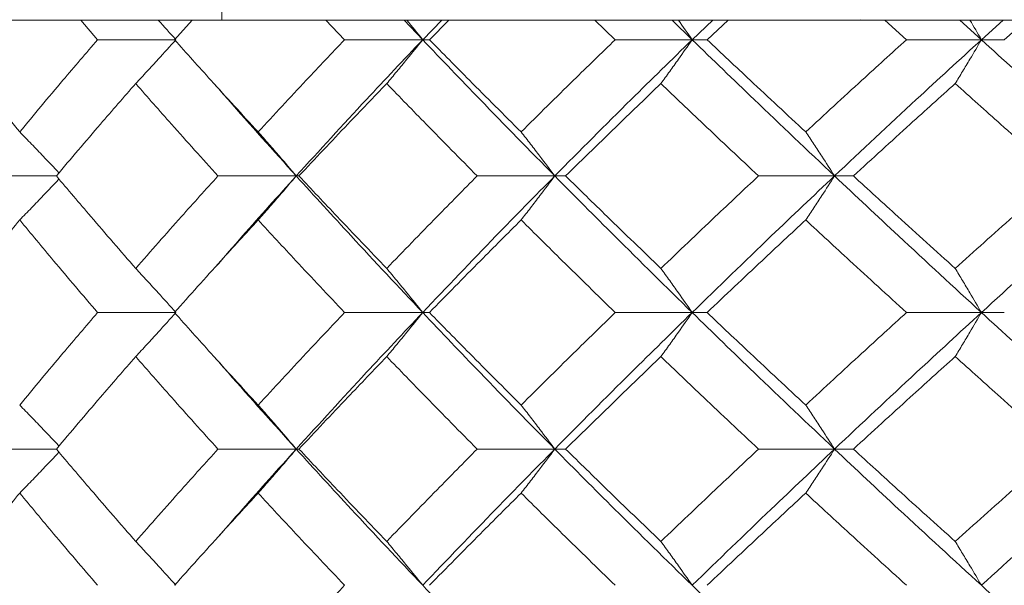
# Model space of a CAD drawing. Header units: inches. Extents: x -4.1 to 22.6, y -10.2 to 17.8.
# Tile 23 of 142: x -2.136 to -1.696, y 0.039 to 0.292. Entities that reach past the tile are written whole.
import ezdxf

# ---------------------------------------------------------------- set-up
doc = ezdxf.new("R2010")
doc.units = ezdxf.units.IN
doc.header["$MEASUREMENT"] = 0

msp = doc.modelspace()

# ---------------------------------------------------------------- linework, layer by layer
at = {"color": 7, "linetype": 'Continuous', "lineweight": 15}
for p, q in [((-2.04585, 0.54188), (-2.04585, 0.29202)), ((-2.04207, 0.29188), (-2.77067, 0.29188)), ((-2.10139, 0.28306), (-2.10892, 0.29188)), ((-2.06696, 0.28306), (-2.059, 0.29188)), ((-2.04585, 0.29202), (-2.04207, 0.29188)), ((-2.04207, 0.29188), (-1.75656, 0.29188)), ((-1.99084, 0.28306), (-1.99919, 0.29188)), ((-1.95591, 0.28306), (-1.96422, 0.29188)), ((-1.95591, 0.28306), (-1.9474, 0.29188)), ((-1.95287, 0.28306), (-1.94413, 0.29188)), ((-1.86974, 0.28306), (-1.87882, 0.29188)), ((-1.83532, 0.28306), (-1.84433, 0.29188)), ((-1.83532, 0.28306), (-1.82613, 0.29188)), ((-1.82864, 0.28306), (-1.81923, 0.29188)), ((-1.75656, 0.29188), (-1.76006, 0.29202)), ((-0.29935, 0.29188), (-1.75656, 0.29188)), ((-1.73941, 0.28306), (-1.74912, 0.29188)), ((-1.70588, 0.28306), (-1.7155, 0.29188)), ((-1.70588, 0.28306), (-1.69612, 0.29188)), ((-1.69565, 0.28306), (-1.68566, 0.29188)), ((-2.06634, 0.28306), (-2.10139, 0.28306)), ((-1.95591, 0.28306), (-1.99084, 0.28306)), ((-1.95591, 0.28306), (-1.95287, 0.28306)), ((-1.83532, 0.28306), (-1.86974, 0.28306)), ((-1.83532, 0.28306), (-1.82864, 0.28306)), ((-1.70588, 0.28306), (-1.73941, 0.28306)), ((-1.70588, 0.28306), (-1.69565, 0.28306)), ((-2.11982, 0.2221), (-2.15233, 0.2221)), ((-2.01248, 0.2221), (-2.04751, 0.2221)), ((-2.01248, 0.2221), (-2.01127, 0.2221)), ((-1.89681, 0.2221), (-1.93153, 0.2221)), ((-1.89681, 0.2221), (-1.89194, 0.2221)), ((-1.77162, 0.2221), (-1.80564, 0.2221)), ((-1.77162, 0.2221), (-1.76315, 0.2221)), ((-2.04912, 0.18088), (-2.04915, 0.18088)), ((-2.06634, 0.16098), (-2.10139, 0.16098)), ((-1.95591, 0.16098), (-1.99084, 0.16098)), ((-1.95591, 0.16098), (-1.95287, 0.16098)), ((-1.83532, 0.16098), (-1.86974, 0.16098)), ((-1.83532, 0.16098), (-1.82864, 0.16098)), ((-1.70588, 0.16098), (-1.73941, 0.16098)), ((-1.70588, 0.16098), (-1.69565, 0.16098)), ((-2.11982, 0.09986), (-2.15233, 0.09986)), ((-2.01248, 0.09986), (-2.04751, 0.09986)), ((-2.01248, 0.09986), (-2.01127, 0.09986)), ((-1.89681, 0.09986), (-1.93153, 0.09986)), ((-1.89681, 0.09986), (-1.89194, 0.09986)), ((-1.77162, 0.09986), (-1.80564, 0.09986)), ((-1.77162, 0.09986), (-1.76315, 0.09986)), ((-2.04912, 0.05871), (-2.04915, 0.05871))]:
    msp.add_line(p, q, dxfattribs=at)
for points, knots in [([(-2.07432, 0.29188), (-2.07429, 0.29185), (-2.07161, 0.28894), (-2.06896, 0.28599), (-2.06634, 0.28306)], [0, 0, 0, 0, 0.010766, 1, 1, 1, 1]), ([(-1.96305, 0.29188), (-1.96302, 0.29185), (-1.96063, 0.28894), (-1.95826, 0.28599), (-1.95591, 0.28306)], [0, 0, 0, 0, 0.010766, 1, 1, 1, 1]), ([(-1.84153, 0.29188), (-1.8415, 0.29185), (-1.83942, 0.28894), (-1.83736, 0.28599), (-1.83532, 0.28306)], [0, 0, 0, 0, 0.010766, 1, 1, 1, 1]), ([(-1.71109, 0.29188), (-1.71107, 0.29185), (-1.70932, 0.28894), (-1.70759, 0.28599), (-1.70588, 0.28306)], [0, 0, 0, 0, 0.010766, 1, 1, 1, 1]), ([(-2.13623, 0.24179), (-2.14257, 0.2495), (-2.15388, 0.26327), (-2.16485, 0.27702), (-2.16967, 0.28306)], [0, 0, 0, 0, 0.560339, 1, 1, 1, 1]), ([(-2.13623, 0.24179), (-2.12982, 0.2495), (-2.11838, 0.26327), (-2.10658, 0.27702), (-2.10139, 0.28306)], [0, 0, 0, 0, 0.560339, 1, 1, 1, 1]), ([(-2.08433, 0.26343), (-2.08264, 0.26523), (-2.07927, 0.26884), (-2.07326, 0.27537), (-2.06897, 0.28014), (-2.06634, 0.28306)], [0, 0, 0, 0, 0.279168, 0.558336, 1, 1, 1, 1]), ([(-2.02953, 0.24179), (-2.03661, 0.2495), (-2.04923, 0.26327), (-2.06155, 0.27702), (-2.06696, 0.28306)], [0, 0, 0, 0, 0.560339, 1, 1, 1, 1]), ([(-2.02953, 0.24179), (-2.02239, 0.2495), (-2.00965, 0.26327), (-1.99658, 0.27702), (-1.99084, 0.28306)], [0, 0, 0, 0, 0.560339, 1, 1, 1, 1]), ([(-2.01248, 0.2221), (-2.00209, 0.2335), (-1.98356, 0.25384), (-1.96436, 0.27414), (-1.95591, 0.28306)], [0, 0, 0, 0, 0.560458, 1, 1, 1, 1]), ([(-1.97199, 0.26343), (-1.97048, 0.26523), (-1.96747, 0.26884), (-1.9621, 0.27537), (-1.95826, 0.28014), (-1.95591, 0.28306)], [0, 0, 0, 0, 0.279168, 0.558336, 1, 1, 1, 1]), ([(-1.89681, 0.2221), (-1.90801, 0.2335), (-1.928, 0.25384), (-1.94739, 0.27414), (-1.95591, 0.28306)], [0, 0, 0, 0, 0.560458, 1, 1, 1, 1]), ([(-1.91186, 0.24179), (-1.91959, 0.2495), (-1.9334, 0.26327), (-1.94692, 0.27702), (-1.95287, 0.28306)], [0, 0, 0, 0, 0.560339, 1, 1, 1, 1]), ([(-1.91186, 0.24179), (-1.90407, 0.2495), (-1.89017, 0.26327), (-1.87598, 0.27702), (-1.86974, 0.28306)], [0, 0, 0, 0, 0.560339, 1, 1, 1, 1]), ([(-1.89681, 0.2221), (-1.88548, 0.2335), (-1.86527, 0.25384), (-1.84447, 0.27414), (-1.83532, 0.28306)], [0, 0, 0, 0, 0.560458, 1, 1, 1, 1]), ([(-1.84931, 0.26343), (-1.848, 0.26523), (-1.84537, 0.26884), (-1.8407, 0.27537), (-1.83737, 0.28014), (-1.83532, 0.28306)], [0, 0, 0, 0, 0.2791678, 0.5583356, 1, 1, 1, 1]), ([(-1.77162, 0.2221), (-1.78366, 0.2335), (-1.80513, 0.25384), (-1.8261, 0.27414), (-1.83532, 0.28306)], [0, 0, 0, 0, 0.560458, 1, 1, 1, 1]), ([(-1.78451, 0.24179), (-1.79281, 0.2495), (-1.80764, 0.26327), (-1.82223, 0.27702), (-1.82864, 0.28306)], [0, 0, 0, 0, 0.560339, 1, 1, 1, 1]), ([(-1.78451, 0.24179), (-1.77615, 0.2495), (-1.76124, 0.26327), (-1.74608, 0.27702), (-1.73941, 0.28306)], [0, 0, 0, 0, 0.560339, 1, 1, 1, 1]), ([(-1.77162, 0.2221), (-1.75948, 0.2335), (-1.73781, 0.25384), (-1.71563, 0.27414), (-1.70588, 0.28306)], [0, 0, 0, 0, 0.560458, 1, 1, 1, 1]), ([(-1.71763, 0.26343), (-1.71653, 0.26523), (-1.71432, 0.26884), (-1.7104, 0.27537), (-1.7076, 0.28014), (-1.70588, 0.28306)], [0, 0, 0, 0, 0.2791678, 0.5583356, 1, 1, 1, 1]), ([(-1.63829, 0.2221), (-1.65103, 0.2335), (-1.67376, 0.25384), (-1.69607, 0.27414), (-1.70588, 0.28306)], [0, 0, 0, 0, 0.560458, 1, 1, 1, 1]), ([(-2.11982, 0.2221), (-2.11328, 0.22983), (-2.10162, 0.24361), (-2.08961, 0.25737), (-2.08433, 0.26343)], [0, 0, 0, 0, 0.5602736, 1, 1, 1, 1]), ([(-2.04751, 0.2221), (-2.05448, 0.22983), (-2.0669, 0.24361), (-2.07901, 0.25737), (-2.08433, 0.26343)], [0, 0, 0, 0, 0.560274, 1, 1, 1, 1]), ([(-2.01248, 0.2221), (-2.02275, 0.2335), (-2.03501, 0.2471), (-2.04683, 0.26067), (-2.04873, 0.26287)], [0, 0, 0, 0, 0.8383544, 1, 1, 1, 1]), ([(-2.01127, 0.2221), (-2.00401, 0.22983), (-1.99107, 0.24361), (-1.97782, 0.25737), (-1.97199, 0.26343)], [0, 0, 0, 0, 0.560274, 1, 1, 1, 1]), ([(-1.93153, 0.2221), (-1.93916, 0.22983), (-1.95278, 0.24361), (-1.96612, 0.25737), (-1.97199, 0.26343)], [0, 0, 0, 0, 0.560274, 1, 1, 1, 1]), ([(-1.89194, 0.2221), (-1.88405, 0.22983), (-1.86997, 0.24361), (-1.85562, 0.25737), (-1.84931, 0.26343)], [0, 0, 0, 0, 0.560274, 1, 1, 1, 1]), ([(-1.80564, 0.2221), (-1.81386, 0.22983), (-1.82853, 0.24361), (-1.84296, 0.25737), (-1.84931, 0.26343)], [0, 0, 0, 0, 0.560274, 1, 1, 1, 1]), ([(-1.76315, 0.2221), (-1.75471, 0.22983), (-1.73965, 0.24361), (-1.72435, 0.25737), (-1.71763, 0.26343)], [0, 0, 0, 0, 0.560274, 1, 1, 1, 1]), ([(-1.67124, 0.2221), (-1.67995, 0.22983), (-1.69551, 0.24361), (-1.71087, 0.25737), (-1.71763, 0.26343)], [0, 0, 0, 0, 0.560274, 1, 1, 1, 1]), ([(-2.13623, 0.24179), (-2.13446, 0.23999), (-2.13092, 0.23637), (-2.12506, 0.23028), (-2.12098, 0.22595), (-2.11865, 0.22347)], [0, 0, 0, 0, 0.299514, 0.599028, 1, 1, 1, 1]), ([(-2.02953, 0.24179), (-2.02793, 0.23999), (-2.02474, 0.23637), (-2.01904, 0.22983), (-2.01497, 0.22504), (-2.01248, 0.2221)], [0, 0, 0, 0, 0.2788696, 0.5577393, 1, 1, 1, 1]), ([(-1.91186, 0.24179), (-1.91045, 0.23999), (-1.90763, 0.23637), (-1.9026, 0.22983), (-1.89901, 0.22504), (-1.89681, 0.2221)], [0, 0, 0, 0, 0.27887, 0.557739, 1, 1, 1, 1]), ([(-1.78451, 0.24179), (-1.7833, 0.23999), (-1.78088, 0.23637), (-1.77658, 0.22983), (-1.77351, 0.22504), (-1.77162, 0.2221)], [0, 0, 0, 0, 0.27887, 0.557739, 1, 1, 1, 1]), ([(-2.13623, 0.2024), (-2.13446, 0.20421), (-2.13093, 0.20782), (-2.12506, 0.21392), (-2.12098, 0.21825), (-2.11865, 0.22073)], [0, 0, 0, 0, 0.299439, 0.598878, 1, 1, 1, 1]), ([(-2.08433, 0.1807), (-2.09104, 0.18844), (-2.10303, 0.20224), (-2.11469, 0.21604), (-2.11982, 0.2221)], [0, 0, 0, 0, 0.560136, 1, 1, 1, 1]), ([(-2.08433, 0.1807), (-2.07754, 0.18844), (-2.06543, 0.20224), (-2.05299, 0.21604), (-2.04751, 0.2221)], [0, 0, 0, 0, 0.560136, 1, 1, 1, 1]), ([(-2.04869, 0.18124), (-2.04465, 0.1859), (-2.03284, 0.19953), (-2.02056, 0.21315), (-2.01248, 0.2221)], [0, 0, 0, 0, 0.342128, 1, 1, 1, 1]), ([(-2.02953, 0.2024), (-2.02794, 0.20421), (-2.02474, 0.20782), (-2.01904, 0.21437), (-2.01497, 0.21916), (-2.01248, 0.2221)], [0, 0, 0, 0, 0.278775, 0.557551, 1, 1, 1, 1]), ([(-1.95591, 0.16098), (-1.96665, 0.1724), (-1.98581, 0.19278), (-2.00433, 0.21315), (-2.01248, 0.2221)], [0, 0, 0, 0, 0.560155, 1, 1, 1, 1]), ([(-1.97199, 0.1807), (-1.9794, 0.18844), (-1.99264, 0.20224), (-2.00558, 0.21604), (-2.01127, 0.2221)], [0, 0, 0, 0, 0.560136, 1, 1, 1, 1]), ([(-1.97199, 0.1807), (-1.96452, 0.18844), (-1.95117, 0.20224), (-1.93753, 0.21604), (-1.93153, 0.2221)], [0, 0, 0, 0, 0.560136, 1, 1, 1, 1]), ([(-1.95591, 0.16098), (-1.94505, 0.1724), (-1.92564, 0.19278), (-1.90562, 0.21315), (-1.89681, 0.2221)], [0, 0, 0, 0, 0.560155, 1, 1, 1, 1]), ([(-1.91186, 0.2024), (-1.91045, 0.20421), (-1.90763, 0.20782), (-1.90261, 0.21437), (-1.89901, 0.21916), (-1.89681, 0.2221)], [0, 0, 0, 0, 0.278775, 0.557551, 1, 1, 1, 1]), ([(-1.83532, 0.16098), (-1.84695, 0.1724), (-1.86772, 0.19278), (-1.88792, 0.21315), (-1.89681, 0.2221)], [0, 0, 0, 0, 0.560155, 1, 1, 1, 1]), ([(-1.84931, 0.1807), (-1.85734, 0.18844), (-1.87167, 0.20224), (-1.88575, 0.21604), (-1.89194, 0.2221)], [0, 0, 0, 0, 0.560136, 1, 1, 1, 1]), ([(-1.84931, 0.1807), (-1.84122, 0.18844), (-1.82679, 0.20224), (-1.8121, 0.21604), (-1.80564, 0.2221)], [0, 0, 0, 0, 0.560136, 1, 1, 1, 1]), ([(-1.83532, 0.16098), (-1.82357, 0.1724), (-1.8026, 0.19278), (-1.78108, 0.21315), (-1.77162, 0.2221)], [0, 0, 0, 0, 0.5601553, 1, 1, 1, 1]), ([(-1.78451, 0.2024), (-1.7833, 0.20421), (-1.78088, 0.20782), (-1.77658, 0.21437), (-1.77351, 0.21916), (-1.77162, 0.2221)], [0, 0, 0, 0, 0.2787754, 0.5575509, 1, 1, 1, 1]), ([(-1.70588, 0.16098), (-1.71829, 0.1724), (-1.74043, 0.19278), (-1.76209, 0.21315), (-1.77162, 0.2221)], [0, 0, 0, 0, 0.560155, 1, 1, 1, 1]), ([(-1.71763, 0.1807), (-1.72619, 0.18844), (-1.74147, 0.20224), (-1.75653, 0.21604), (-1.76315, 0.2221)], [0, 0, 0, 0, 0.560136, 1, 1, 1, 1]), ([(-1.71763, 0.1807), (-1.70902, 0.18844), (-1.69366, 0.20224), (-1.67809, 0.21604), (-1.67124, 0.2221)], [0, 0, 0, 0, 0.560136, 1, 1, 1, 1]), ([(-1.70588, 0.16098), (-1.69338, 0.1724), (-1.67107, 0.19278), (-1.6483, 0.21315), (-1.63829, 0.2221)], [0, 0, 0, 0, 0.560155, 1, 1, 1, 1]), ([(-2.16967, 0.16098), (-2.16353, 0.16871), (-2.15255, 0.18252), (-2.14122, 0.19633), (-2.13623, 0.2024)], [0, 0, 0, 0, 0.560071, 1, 1, 1, 1]), ([(-2.10139, 0.16098), (-2.10799, 0.16871), (-2.11976, 0.18252), (-2.1312, 0.19633), (-2.13623, 0.2024)], [0, 0, 0, 0, 0.560071, 1, 1, 1, 1]), ([(-2.06696, 0.16098), (-2.06006, 0.16871), (-2.04774, 0.18252), (-2.0351, 0.19633), (-2.02953, 0.2024)], [0, 0, 0, 0, 0.560071, 1, 1, 1, 1]), ([(-1.99084, 0.16098), (-1.99815, 0.16871), (-2.01119, 0.18252), (-2.02393, 0.19633), (-2.02953, 0.2024)], [0, 0, 0, 0, 0.560071, 1, 1, 1, 1]), ([(-1.95287, 0.16098), (-1.94529, 0.16871), (-1.93176, 0.18252), (-1.91794, 0.19633), (-1.91186, 0.2024)], [0, 0, 0, 0, 0.560071, 1, 1, 1, 1]), ([(-1.86974, 0.16098), (-1.87767, 0.16871), (-1.89184, 0.18252), (-1.90575, 0.19633), (-1.91186, 0.2024)], [0, 0, 0, 0, 0.5600706, 1, 1, 1, 1]), ([(-1.82864, 0.16098), (-1.82047, 0.16871), (-1.80588, 0.18252), (-1.79103, 0.19633), (-1.78451, 0.2024)], [0, 0, 0, 0, 0.560071, 1, 1, 1, 1]), ([(-1.73941, 0.16098), (-1.74789, 0.16871), (-1.76303, 0.18252), (-1.77795, 0.19633), (-1.78451, 0.2024)], [0, 0, 0, 0, 0.560071, 1, 1, 1, 1]), ([(-2.08433, 0.1807), (-2.08264, 0.1789), (-2.07928, 0.17528), (-2.07327, 0.16872), (-2.06897, 0.16392), (-2.06634, 0.16098)], [0, 0, 0, 0, 0.278676, 0.557352, 1, 1, 1, 1]), ([(-1.97199, 0.1807), (-1.97049, 0.1789), (-1.96747, 0.17528), (-1.96211, 0.16872), (-1.95827, 0.16392), (-1.95591, 0.16098)], [0, 0, 0, 0, 0.278676, 0.557352, 1, 1, 1, 1]), ([(-1.84931, 0.1807), (-1.848, 0.1789), (-1.84538, 0.17528), (-1.84071, 0.16872), (-1.83737, 0.16392), (-1.83532, 0.16098)], [0, 0, 0, 0, 0.278676, 0.557352, 1, 1, 1, 1]), ([(-1.71763, 0.1807), (-1.71653, 0.1789), (-1.71433, 0.17528), (-1.71041, 0.16872), (-1.7076, 0.16392), (-1.70588, 0.16098)], [0, 0, 0, 0, 0.278676, 0.557352, 1, 1, 1, 1]), ([(-2.13623, 0.11956), (-2.12982, 0.12729), (-2.11837, 0.1411), (-2.10658, 0.1549), (-2.10139, 0.16098)], [0, 0, 0, 0, 0.559933, 1, 1, 1, 1]), ([(-2.08433, 0.14126), (-2.08264, 0.14307), (-2.07928, 0.14668), (-2.07327, 0.15324), (-2.06897, 0.15804), (-2.06634, 0.16098)], [0, 0, 0, 0, 0.278676, 0.557352, 1, 1, 1, 1]), ([(-2.02953, 0.11956), (-2.03661, 0.12729), (-2.04924, 0.1411), (-2.06155, 0.1549), (-2.06696, 0.16098)], [0, 0, 0, 0, 0.559933, 1, 1, 1, 1]), ([(-2.02953, 0.11956), (-2.02239, 0.12729), (-2.00964, 0.1411), (-1.99659, 0.1549), (-1.99084, 0.16098)], [0, 0, 0, 0, 0.559933, 1, 1, 1, 1]), ([(-2.01248, 0.09986), (-2.00209, 0.11126), (-1.98355, 0.13163), (-1.96436, 0.15201), (-1.95591, 0.16098)], [0, 0, 0, 0, 0.559853, 1, 1, 1, 1]), ([(-1.97199, 0.14126), (-1.97049, 0.14307), (-1.96747, 0.14668), (-1.96211, 0.15324), (-1.95827, 0.15804), (-1.95591, 0.16098)], [0, 0, 0, 0, 0.278676, 0.557352, 1, 1, 1, 1]), ([(-1.89681, 0.09986), (-1.90801, 0.11126), (-1.92801, 0.13163), (-1.94738, 0.15201), (-1.95591, 0.16098)], [0, 0, 0, 0, 0.559853, 1, 1, 1, 1]), ([(-1.91186, 0.11956), (-1.91959, 0.12729), (-1.9334, 0.1411), (-1.94692, 0.1549), (-1.95287, 0.16098)], [0, 0, 0, 0, 0.559933, 1, 1, 1, 1]), ([(-1.91186, 0.11956), (-1.90407, 0.12729), (-1.89016, 0.1411), (-1.87598, 0.1549), (-1.86974, 0.16098)], [0, 0, 0, 0, 0.559933, 1, 1, 1, 1]), ([(-1.89681, 0.09986), (-1.88549, 0.11126), (-1.86526, 0.13163), (-1.84447, 0.15201), (-1.83532, 0.16098)], [0, 0, 0, 0, 0.559853, 1, 1, 1, 1]), ([(-1.84931, 0.14126), (-1.848, 0.14307), (-1.84538, 0.14668), (-1.84071, 0.15324), (-1.83737, 0.15804), (-1.83532, 0.16098)], [0, 0, 0, 0, 0.278676, 0.557352, 1, 1, 1, 1]), ([(-1.77162, 0.09986), (-1.78365, 0.11126), (-1.80515, 0.13163), (-1.8261, 0.15201), (-1.83532, 0.16098)], [0, 0, 0, 0, 0.559853, 1, 1, 1, 1]), ([(-1.78451, 0.11956), (-1.79281, 0.12729), (-1.80764, 0.1411), (-1.82223, 0.1549), (-1.82864, 0.16098)], [0, 0, 0, 0, 0.559933, 1, 1, 1, 1]), ([(-1.78451, 0.11956), (-1.77615, 0.12729), (-1.76123, 0.1411), (-1.74608, 0.1549), (-1.73941, 0.16098)], [0, 0, 0, 0, 0.559933, 1, 1, 1, 1]), ([(-1.77162, 0.09986), (-1.75948, 0.11126), (-1.7378, 0.13163), (-1.71564, 0.15201), (-1.70588, 0.16098)], [0, 0, 0, 0, 0.559853, 1, 1, 1, 1]), ([(-1.71763, 0.14126), (-1.71653, 0.14307), (-1.71433, 0.14668), (-1.71041, 0.15324), (-1.7076, 0.15804), (-1.70588, 0.16098)], [0, 0, 0, 0, 0.278676, 0.557352, 1, 1, 1, 1]), ([(-1.63829, 0.09986), (-1.65102, 0.11126), (-1.67377, 0.13163), (-1.69607, 0.15201), (-1.70588, 0.16098)], [0, 0, 0, 0, 0.559853, 1, 1, 1, 1]), ([(-2.11982, 0.09986), (-2.11328, 0.10758), (-2.10161, 0.12138), (-2.08961, 0.13518), (-2.08433, 0.14126)], [0, 0, 0, 0, 0.5598675, 1, 1, 1, 1]), ([(-2.04751, 0.09986), (-2.05447, 0.10758), (-2.0669, 0.12138), (-2.079, 0.13518), (-2.08433, 0.14126)], [0, 0, 0, 0, 0.559868, 1, 1, 1, 1]), ([(-2.01127, 0.09986), (-2.00402, 0.10758), (-1.99107, 0.12138), (-1.97782, 0.13518), (-1.97199, 0.14126)], [0, 0, 0, 0, 0.559868, 1, 1, 1, 1]), ([(-1.93153, 0.09986), (-1.93916, 0.10758), (-1.95279, 0.12138), (-1.96612, 0.13518), (-1.97199, 0.14126)], [0, 0, 0, 0, 0.559868, 1, 1, 1, 1]), ([(-1.89194, 0.09986), (-1.88406, 0.10758), (-1.86997, 0.12138), (-1.85562, 0.13518), (-1.84931, 0.14126)], [0, 0, 0, 0, 0.5598675, 1, 1, 1, 1]), ([(-1.80564, 0.09986), (-1.81386, 0.10758), (-1.82854, 0.12138), (-1.84296, 0.13518), (-1.84931, 0.14126)], [0, 0, 0, 0, 0.559868, 1, 1, 1, 1]), ([(-1.76315, 0.09986), (-1.75472, 0.10758), (-1.73965, 0.12138), (-1.72436, 0.13518), (-1.71763, 0.14126)], [0, 0, 0, 0, 0.559868, 1, 1, 1, 1]), ([(-1.67124, 0.09986), (-1.67995, 0.10758), (-1.69552, 0.12138), (-1.71087, 0.13518), (-1.71763, 0.14126)], [0, 0, 0, 0, 0.5598675, 1, 1, 1, 1]), ([(-2.01248, 0.09986), (-2.02275, 0.11126), (-2.03502, 0.12487), (-2.04682, 0.13849), (-2.04874, 0.1407)], [0, 0, 0, 0, 0.837682, 1, 1, 1, 1]), ([(-2.13623, 0.11956), (-2.13446, 0.11775), (-2.13093, 0.11414), (-2.12506, 0.10804), (-2.12098, 0.10371), (-2.11865, 0.10123)], [0, 0, 0, 0, 0.299416, 0.598831, 1, 1, 1, 1]), ([(-2.02953, 0.11956), (-2.02794, 0.11775), (-2.02474, 0.11414), (-2.01904, 0.10759), (-2.01497, 0.1028), (-2.01248, 0.09986)], [0, 0, 0, 0, 0.278775, 0.557551, 1, 1, 1, 1]), ([(-1.91186, 0.11956), (-1.91045, 0.11775), (-1.90763, 0.11414), (-1.90261, 0.10759), (-1.89901, 0.1028), (-1.89681, 0.09986)], [0, 0, 0, 0, 0.278775, 0.557551, 1, 1, 1, 1]), ([(-1.78451, 0.11956), (-1.7833, 0.11775), (-1.78088, 0.11414), (-1.77658, 0.10759), (-1.77351, 0.1028), (-1.77162, 0.09986)], [0, 0, 0, 0, 0.278775, 0.557551, 1, 1, 1, 1]), ([(-2.13623, 0.08017), (-2.13446, 0.08198), (-2.13092, 0.08559), (-2.12506, 0.09168), (-2.12098, 0.09601), (-2.11865, 0.09849)], [0, 0, 0, 0, 0.29954, 0.59908, 1, 1, 1, 1]), ([(-2.08433, 0.05853), (-2.09104, 0.06624), (-2.10304, 0.08001), (-2.11469, 0.09379), (-2.11982, 0.09986)], [0, 0, 0, 0, 0.55973, 1, 1, 1, 1]), ([(-2.08433, 0.05853), (-2.07755, 0.06624), (-2.06543, 0.08001), (-2.05299, 0.09379), (-2.04751, 0.09986)], [0, 0, 0, 0, 0.55973, 1, 1, 1, 1]), ([(-2.0487, 0.05908), (-2.04466, 0.06372), (-2.03283, 0.07729), (-2.02056, 0.0909), (-2.01248, 0.09986)], [0, 0, 0, 0, 0.3414321, 1, 1, 1, 1]), ([(-2.02953, 0.08017), (-2.02793, 0.08198), (-2.02474, 0.08559), (-2.01904, 0.09213), (-2.01497, 0.09692), (-2.01248, 0.09986)], [0, 0, 0, 0, 0.27887, 0.557739, 1, 1, 1, 1]), ([(-1.95591, 0.0389), (-1.96665, 0.05026), (-1.98583, 0.07056), (-2.00433, 0.0909), (-2.01248, 0.09986)], [0, 0, 0, 0, 0.55955, 1, 1, 1, 1]), ([(-1.97199, 0.05853), (-1.9794, 0.06624), (-1.99264, 0.08001), (-2.00557, 0.09379), (-2.01127, 0.09986)], [0, 0, 0, 0, 0.55973, 1, 1, 1, 1]), ([(-1.97199, 0.05853), (-1.96452, 0.06624), (-1.95116, 0.08001), (-1.93753, 0.09379), (-1.93153, 0.09986)], [0, 0, 0, 0, 0.55973, 1, 1, 1, 1]), ([(-1.95591, 0.0389), (-1.94505, 0.05026), (-1.92563, 0.07056), (-1.90562, 0.0909), (-1.89681, 0.09986)], [0, 0, 0, 0, 0.55955, 1, 1, 1, 1]), ([(-1.91186, 0.08017), (-1.91045, 0.08198), (-1.90763, 0.08559), (-1.9026, 0.09213), (-1.89901, 0.09692), (-1.89681, 0.09986)], [0, 0, 0, 0, 0.27887, 0.557739, 1, 1, 1, 1]), ([(-1.83532, 0.0389), (-1.84695, 0.05026), (-1.86773, 0.07056), (-1.88792, 0.0909), (-1.89681, 0.09986)], [0, 0, 0, 0, 0.55955, 1, 1, 1, 1]), ([(-1.84931, 0.05853), (-1.85734, 0.06624), (-1.87168, 0.08001), (-1.88575, 0.09379), (-1.89194, 0.09986)], [0, 0, 0, 0, 0.55973, 1, 1, 1, 1]), ([(-1.84931, 0.05853), (-1.84123, 0.06624), (-1.82679, 0.08001), (-1.81211, 0.09379), (-1.80564, 0.09986)], [0, 0, 0, 0, 0.55973, 1, 1, 1, 1]), ([(-1.83532, 0.0389), (-1.82358, 0.05026), (-1.80258, 0.07056), (-1.78109, 0.0909), (-1.77162, 0.09986)], [0, 0, 0, 0, 0.55955, 1, 1, 1, 1]), ([(-1.78451, 0.08017), (-1.7833, 0.08198), (-1.78088, 0.08559), (-1.77658, 0.09213), (-1.77351, 0.09692), (-1.77162, 0.09986)], [0, 0, 0, 0, 0.27887, 0.557739, 1, 1, 1, 1]), ([(-1.70588, 0.0389), (-1.71828, 0.05026), (-1.74044, 0.07056), (-1.76209, 0.0909), (-1.77162, 0.09986)], [0, 0, 0, 0, 0.55955, 1, 1, 1, 1]), ([(-1.71763, 0.05853), (-1.72618, 0.06624), (-1.74147, 0.08001), (-1.75653, 0.09379), (-1.76315, 0.09986)], [0, 0, 0, 0, 0.55973, 1, 1, 1, 1]), ([(-1.71763, 0.05853), (-1.70903, 0.06624), (-1.69366, 0.08001), (-1.67809, 0.09379), (-1.67124, 0.09986)], [0, 0, 0, 0, 0.55973, 1, 1, 1, 1]), ([(-1.70588, 0.0389), (-1.69339, 0.05026), (-1.67105, 0.07056), (-1.64831, 0.0909), (-1.63829, 0.09986)], [0, 0, 0, 0, 0.5595503, 1, 1, 1, 1]), ([(-2.16967, 0.0389), (-2.16353, 0.0466), (-2.15254, 0.06034), (-2.14122, 0.07411), (-2.13623, 0.08017)], [0, 0, 0, 0, 0.559665, 1, 1, 1, 1]), ([(-2.10139, 0.0389), (-2.10799, 0.0466), (-2.11977, 0.06034), (-2.1312, 0.07411), (-2.13623, 0.08017)], [0, 0, 0, 0, 0.5596645, 1, 1, 1, 1]), ([(-2.06696, 0.0389), (-2.06006, 0.0466), (-2.04774, 0.06034), (-2.0351, 0.07411), (-2.02953, 0.08017)], [0, 0, 0, 0, 0.559665, 1, 1, 1, 1]), ([(-1.99084, 0.0389), (-1.99815, 0.0466), (-2.0112, 0.06034), (-2.02393, 0.07411), (-2.02953, 0.08017)], [0, 0, 0, 0, 0.559665, 1, 1, 1, 1]), ([(-1.95287, 0.0389), (-1.94529, 0.0466), (-1.93175, 0.06034), (-1.91794, 0.07411), (-1.91186, 0.08017)], [0, 0, 0, 0, 0.559665, 1, 1, 1, 1]), ([(-1.86974, 0.0389), (-1.87767, 0.0466), (-1.89185, 0.06034), (-1.90574, 0.07411), (-1.91186, 0.08017)], [0, 0, 0, 0, 0.559665, 1, 1, 1, 1]), ([(-1.82864, 0.0389), (-1.82047, 0.0466), (-1.80587, 0.06034), (-1.79104, 0.07411), (-1.78451, 0.08017)], [0, 0, 0, 0, 0.559665, 1, 1, 1, 1]), ([(-1.73941, 0.0389), (-1.74789, 0.0466), (-1.76304, 0.06034), (-1.77794, 0.07411), (-1.78451, 0.08017)], [0, 0, 0, 0, 0.5596645, 1, 1, 1, 1]), ([(-2.08433, 0.05853), (-2.08264, 0.05673), (-2.07927, 0.05312), (-2.07326, 0.0466), (-2.06897, 0.04182), (-2.06634, 0.0389)], [0, 0, 0, 0, 0.279168, 0.558336, 1, 1, 1, 1]), ([(-1.97199, 0.05853), (-1.97048, 0.05673), (-1.96747, 0.05312), (-1.9621, 0.0466), (-1.95826, 0.04182), (-1.95591, 0.0389)], [0, 0, 0, 0, 0.279168, 0.558336, 1, 1, 1, 1]), ([(-1.84931, 0.05853), (-1.848, 0.05673), (-1.84537, 0.05312), (-1.8407, 0.0466), (-1.83737, 0.04182), (-1.83532, 0.0389)], [0, 0, 0, 0, 0.2791678, 0.5583356, 1, 1, 1, 1]), ([(-1.71763, 0.05853), (-1.71653, 0.05673), (-1.71432, 0.05312), (-1.7104, 0.0466), (-1.7076, 0.04182), (-1.70588, 0.0389)], [0, 0, 0, 0, 0.2791678, 0.5583356, 1, 1, 1, 1]), ([(-2.02953, -0.00221), (-2.02239, 0.00545), (-2.00964, 0.01914), (-1.99659, 0.03286), (-1.99084, 0.0389)], [0, 0, 0, 0, 0.559527, 1, 1, 1, 1]), ([(-1.89681, -0.02172), (-1.908, -0.01044), (-1.92802, 0.00974), (-1.94738, 0.02998), (-1.95591, 0.0389)], [0, 0, 0, 0, 0.559248, 1, 1, 1, 1]), ([(-1.77162, -0.02172), (-1.78365, -0.01044), (-1.80516, 0.00974), (-1.82609, 0.02998), (-1.83532, 0.0389)], [0, 0, 0, 0, 0.559248, 1, 1, 1, 1]), ([(-1.63829, -0.02172), (-1.65102, -0.01044), (-1.67378, 0.00974), (-1.69606, 0.02998), (-1.70588, 0.0389)], [0, 0, 0, 0, 0.559248, 1, 1, 1, 1])]:
    msp.add_open_spline(points, degree=3, knots=knots, dxfattribs=at)

doc.saveas('drawing.dxf')
